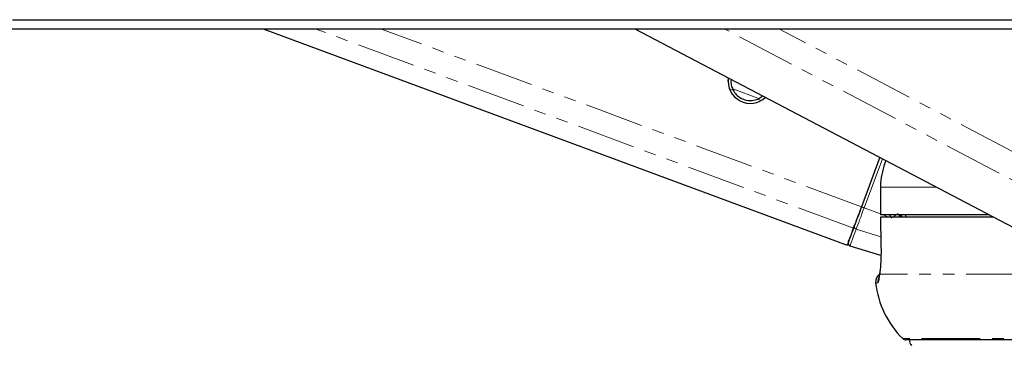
# Model space of a CAD drawing. Header units: millimetres. Extents: x 186 to 9508, y 327 to 8143.
# Tile 46 of 53: x 7341 to 7447, y 2814 to 2850. Entities that reach past the tile are written whole.
import ezdxf

# ---------------------------------------------------------------- set-up
doc = ezdxf.new("R2010")
doc.units = ezdxf.units.MM
doc.linetypes.add('PHANTOM', pattern=[12.7, 6.35, -1.27, 1.27, -1.27, 1.27, -1.27])

msp = doc.modelspace()

# ---------------------------------------------------------------- linework, layer by layer
at = {"color": 7, "linetype": 'Continuous', "lineweight": 25}
for p, q in [((7366.97, 2848.78), (7430.2, 2825.35)), ((7407.23, 2848.78), (7450.64, 2825.98)), ((7417.33, 2843.1), (7417.37, 2843.45)), ((7420.51, 2841.16), (7421.08, 2841.51)), ((7433.73, 2834.86), (7431.74, 2829.49)), ((7433.73, 2834.86), (7431.74, 2829.49)), ((7433.79, 2831.64), (7433.79, 2828.64)), ((7433.79, 2831.64), (7433.8, 2831.64)), ((7433.8, 2828.64), (7433.79, 2828.64)), ((7445.56, 2828.64), (7433.8, 2828.64)), ((7433.81, 2828.39), (7433.85, 2825.3)), ((7446.05, 2828.39), (7433.81, 2828.39)), ((7433.82, 2828.39), (7433.81, 2828.39)), ((7436.53, 2828.64), (7436.53, 2828.39)), ((7433.85, 2824.21), (7430.51, 2825.25)), ((7433.86, 2825.3), (7433.85, 2825.3)), ((7508.11, 2815.09), (7436.56, 2815.09))]:
    msp.add_line(p, q, dxfattribs=at)
at = {"color": 8, "linetype": 'PHANTOM', "lineweight": 18}
for p, q in [((7430.88, 2827.18), (7372.6, 2848.78)), ((7431.74, 2829.49), (7379.69, 2848.78)), ((7457.9, 2827.24), (7416.9, 2848.78)), ((7459.41, 2829.55), (7422.81, 2848.78)), ((7417.85, 2842.14), (7417.47, 2842.28)), ((7420.51, 2841.27), (7417.93, 2842.22)), ((7420.89, 2841.01), (7420.51, 2841.16)), ((7432.03, 2829.38), (7434.01, 2834.71)), ((7439.87, 2831.64), (7433.8, 2831.64)), ((7433.8, 2831.64), (7433.8, 2828.64)), ((7433.79, 2828.73), (7432.03, 2829.38)), ((7436.02, 2828.39), (7435.63, 2828.76)), ((7434.72, 2828.39), (7434.05, 2828.64)), ((7435.85, 2828.64), (7435.92, 2828.55)), ((7433.84, 2826.23), (7431.18, 2827.08)), ((7433.53, 2821.28), (7433.28, 2821.28)), ((7449.43, 2822.19), (7433.71, 2822.19)), ((7508.11, 2815.23), (7436.21, 2815.23))]:
    msp.add_line(p, q, dxfattribs=at)
at = {"color": 7, "linetype": 'Continuous', "lineweight": 25, "flags": 128}
for points in [[(7339.85, 2849.76), (7347.61, 2849.76), (7351.49, 2849.76), (7359.24, 2849.76), (7363.12, 2849.76), (7370.88, 2849.76), (7374.76, 2849.76), (7378.64, 2849.76), (7386.4, 2849.76), (7390.28, 2849.76), (7398.04, 2849.76), (7401.92, 2849.76), (7409.68, 2849.76), (7413.56, 2849.76), (7421.31, 2849.76), (7425.19, 2849.76), (7429.07, 2849.76), (7436.83, 2849.76), (7440.71, 2849.76), (7448.47, 2849.76)], [(7337.34, 2848.78), (7341.22, 2848.78), (7348.97, 2848.78), (7352.85, 2848.78), (7356.73, 2848.78), (7364.49, 2848.78), (7368.37, 2848.78), (7376.13, 2848.78), (7380.01, 2848.78), (7387.77, 2848.78), (7391.65, 2848.78), (7395.53, 2848.78), (7403.29, 2848.78), (7407.17, 2848.78), (7414.92, 2848.78), (7418.8, 2848.78), (7426.56, 2848.78), (7430.44, 2848.78), (7438.2, 2848.78), (7442.08, 2848.78), (7445.96, 2848.78), (7453.72, 2848.78)], [(7431.74, 2829.49), (7431.61, 2829.15), (7431.49, 2828.82), (7431.37, 2828.5), (7431.26, 2828.19), (7431.15, 2827.9), (7431.05, 2827.63), (7430.96, 2827.39), (7430.88, 2827.18)], [(7431.74, 2829.49), (7431.63, 2829.19), (7431.52, 2828.89), (7431.41, 2828.6), (7431.31, 2828.33), (7431.21, 2828.07), (7431.12, 2827.83), (7431.04, 2827.61), (7430.97, 2827.42)], [(7436.07, 2828.5), (7436.17, 2828.41), (7436.2, 2828.39)], [(7430.31, 2825.64), (7430.33, 2825.67), (7430.36, 2825.76), (7430.41, 2825.9), (7430.48, 2826.1), (7430.58, 2826.35), (7430.69, 2826.66), (7430.82, 2827.02), (7430.97, 2827.42)], [(7433.71, 2822.19), (7433.72, 2822.35), (7433.72, 2822.36)]]:
    msp.add_lwpolyline(points, dxfattribs=at)
at = {"color": 8, "linetype": 'PHANTOM', "lineweight": 18, "flags": 128}
for points in [[(7431.18, 2827.08), (7431.26, 2827.29), (7431.35, 2827.53), (7431.45, 2827.8), (7431.55, 2828.09), (7431.67, 2828.39), (7431.79, 2828.72), (7431.91, 2829.05), (7432.03, 2829.38)], [(7433.81, 2828.39), (7433.85, 2826.39), (7433.86, 2825.3)], [(7435.97, 2828.64), (7435.99, 2828.6), (7436.07, 2828.5)], [(7431.18, 2827.08), (7431.03, 2826.67), (7430.89, 2826.3), (7430.78, 2825.98), (7430.68, 2825.72), (7430.6, 2825.52), (7430.55, 2825.37), (7430.52, 2825.28), (7430.51, 2825.25)]]:
    msp.add_lwpolyline(points, dxfattribs=at)
at = {"color": 7, "linetype": 'Continuous', "lineweight": 25}
for centre, radius, start, end in [((7419.72, 2843.1), 2.4, 171.3007, 313.2661), ((7784.42, 2695.63), 377.22, 159.5894, 159.8867), ((7430.6, 2825.54), 0.3, 159.6624, 252.6625), ((7434.27, 2821.39), 1, 124.0227, 186.2162), ((7443.22, 2822.36), 10, 186.2162, 225.4883), ((7436.56, 2815.59), 0.5, 225.4883, 270), ((7437.46, 2814.92), 0.5, 160.3602, 237.4039)]:
    msp.add_arc(centre, radius, start, end, dxfattribs=at)
at = {"color": 8, "linetype": 'PHANTOM', "lineweight": 18}
for centre, radius, start, end in [((7407.06, 2762.24), 71.64, 69.5971, 69.8495), ((7428.86, 2836.8), 10.52, 306.9151, 309.1257), ((7395.91, 2867.63), 56.06, 315.742, 315.9295), ((7431.25, 2827.36), 0.28, 166.2169, 257.318), ((7434.53, 2821.39), 1, 154.3965, 186.1993)]:
    msp.add_arc(centre, radius, start, end, dxfattribs=at)
msp.add_ellipse((7438, 2830.46), major_axis=(-2.21, 2.96), ratio=0.999936, start_param=1.447955, end_param=1.565569, dxfattribs=at)
at = {"color": 7, "linetype": 'Continuous', "lineweight": 25}
for points, knots in [([(7417.65, 2843.31), (7417.64, 2843.24), (7417.59, 2842.98), (7417.67, 2842.58), (7417.8, 2842.28), (7417.85, 2842.14)], [0, 0, 0, 0, 0.159656, 0.615532, 1, 1, 1, 1]), ([(7417.65, 2843.31), (7417.63, 2843.24), (7417.61, 2843.16), (7417.62, 2843.09), (7417.62, 2843.09)], [0, 0, 0, 0, 0.964107, 1, 1, 1, 1]), ([(7417.85, 2842.14), (7417.96, 2841.97), (7418.16, 2841.64), (7418.67, 2841.25), (7419.27, 2841.02), (7419.93, 2840.97), (7420.32, 2841.1), (7420.51, 2841.16)], [0, 0, 0, 0, 0.196452, 0.39265, 0.593358, 0.798818, 1, 1, 1, 1]), ([(7434.37, 2834.52), (7434.11, 2833.71), (7433.81, 2832.76), (7433.8, 2831.78), (7433.8, 2831.64)], [0, 0, 0, 0, 0.855667, 1, 1, 1, 1]), ([(7433.86, 2825.3), (7433.86, 2825.03), (7433.87, 2824.32), (7433.82, 2823.22), (7433.76, 2822.5), (7433.72, 2822.21), (7433.71, 2822.19)], [0, 0, 0, 0, 0.220493, 0.593656, 0.970348, 1, 1, 1, 1]), ([(7433.72, 2822.36), (7433.71, 2822.29), (7433.68, 2822.05), (7433.65, 2821.84), (7433.64, 2821.8), (7433.63, 2821.78)], [0, 0, 0, 0, 0.206363, 0.717838, 1, 1, 1, 1])]:
    msp.add_open_spline(points, degree=3, knots=knots, dxfattribs=at)
at = {"color": 8, "linetype": 'PHANTOM', "lineweight": 18}
for points, knots in [([(7435.92, 2828.55), (7435.95, 2828.54), (7436, 2828.52), (7436.05, 2828.51), (7436.07, 2828.5)], [0, 0, 0, 0, 0.698757, 1, 1, 1, 1]), ([(7433.71, 2822.19), (7433.69, 2821.93), (7433.63, 2821.41), (7433.56, 2821.32), (7433.53, 2821.28)], [0, 0, 0, 0, 0.485349, 1, 1, 1, 1])]:
    msp.add_open_spline(points, degree=3, knots=knots, dxfattribs=at)

doc.saveas('drawing.dxf')
